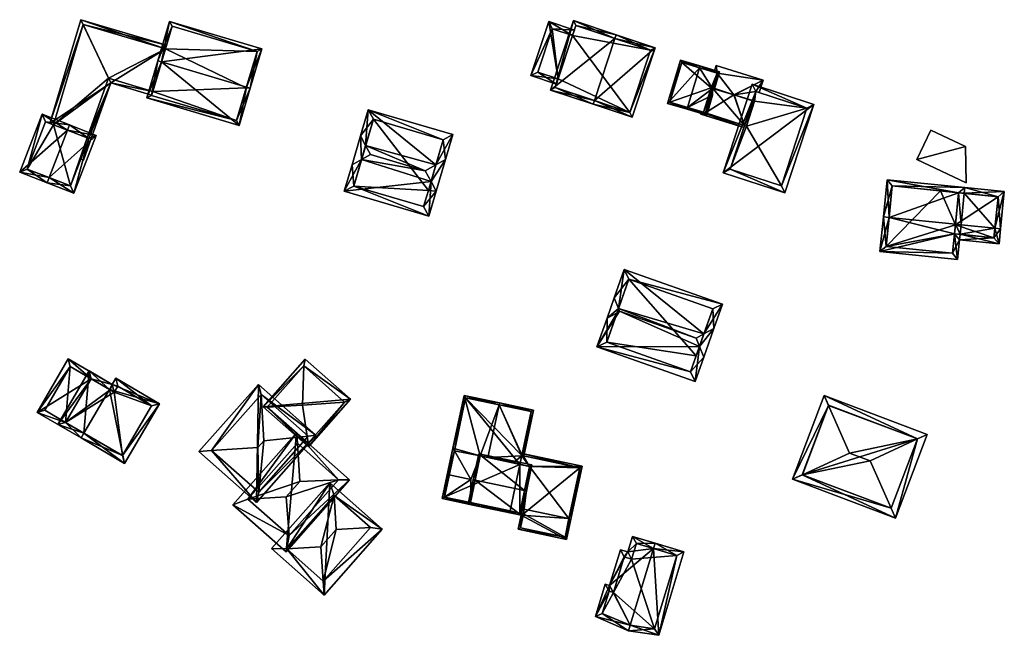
# Model space of a CAD drawing. Header units: inches. Extents: x 2528110 to 2532513, y 1151075 to 1152012.
# Tile 14 of 99: x 2530585 to 2530714, y 1151295 to 1151376. Entities that reach past the tile are written whole.
import ezdxf

# ---------------------------------------------------------------- set-up
doc = ezdxf.new("R2010")
doc.units = ezdxf.units.IN
doc.header["$MEASUREMENT"] = 0
doc.layers.add('Gebaeude Einzelhaus', color=10, linetype='Continuous')
doc.layers.add('Offenes Gebaeude', color=10, linetype='Continuous')

msp = doc.modelspace()

# ---------------------------------------------------------------- meshes
at = {"layer": 'Gebaeude Einzelhaus'}
mesh = msp.add_polyface(dxfattribs=at)
corners = [(2530593.975, 1151360.068, 379.235), (2530593.259, 1151357.254, 379.235), (2530596.855, 1151367.381, 379.235), (2530592.923, 1151357.354, 379.235), (2530602.351, 1151366.268, 379.235), (2530602.209, 1151365.788, 379.235), (2530604.01, 1151371.848, 379.235), (2530592.893, 1151375.676, 379.235), (2530588.843, 1151362.058, 379.235), (2530589.31, 1151361.877, 379.235), (2530593.757, 1151360.152, 379.235), (2530604.153, 1151372.327, 379.235), (2530596.543, 1151367.996, 379.235), (2530593.229, 1151375.055, 379.235), (2530593.229, 1151375.055, 372.9), (2530604.01, 1151371.848, 372.9), (2530589.31, 1151361.877, 372.9), (2530593.757, 1151360.152, 372.9), (2530596.543, 1151367.996, 372.9), (2530602.351, 1151366.268, 372.9)]
mesh.append_faces([[corners[k] for k in face] for face in [(6, 13, 11), (11, 13, 7), (7, 13, 8), (8, 13, 9), (2, 4, 5), (2, 12, 4), (2, 10, 12), (2, 0, 10), (2, 1, 0), (0, 1, 3), (7, 6, 11), (0, 2, 10), (10, 2, 9), (9, 2, 8), (8, 2, 7), (7, 2, 6), (6, 2, 4), (4, 2, 5), (3, 1, 0), (0, 1, 2)]], dxfattribs={"color": 13})
mesh.append_faces([[corners[k] for k in face] for face in [(14, 18, 16), (16, 18, 17), (14, 15, 18), (18, 15, 19), (18, 19, 12), (12, 19, 4), (18, 12, 17), (17, 12, 10), (9, 13, 16), (16, 13, 14), (14, 6, 15), (14, 13, 6)]], dxfattribs={"color": 41})
mesh = msp.add_polyface(dxfattribs=at)
corners = [(2530614.667, 1151366.81, 383.77), (2530615.145, 1151366.668, 383.77), (2530616.684, 1151371.844, 381.861), (2530603.5, 1151370.132, 383.77), (2530604.56, 1151375.45, 381.861), (2530603.021, 1151370.274, 383.77), (2530601.575, 1151365.41, 381.861), (2530613.698, 1151361.805, 381.861), (2530616.063, 1151371.508, 382.037), (2530604.896, 1151374.829, 382.038), (2530613.361, 1151362.426, 382.049), (2530614.644, 1151366.731, 383.739), (2530602.196, 1151365.746, 382.049), (2530614.644, 1151366.731, 372.9), (2530616.063, 1151371.508, 372.9), (2530604.896, 1151374.829, 372.9), (2530602.351, 1151366.268, 379.235), (2530602.196, 1151365.746, 372.9), (2530604.01, 1151371.848, 379.235), (2530604.01, 1151371.848, 372.9), (2530602.351, 1151366.268, 372.9), (2530613.361, 1151362.426, 372.9)]
mesh.append_faces([[corners[k] for k in face] for face in [(12, 5, 3), (10, 6, 12), (12, 6, 5), (10, 7, 6), (0, 1, 11), (11, 1, 10), (10, 1, 7), (5, 9, 3), (8, 1, 0), (8, 2, 1), (5, 4, 9), (9, 4, 8), (8, 4, 2), (3, 7, 0), (0, 7, 1), (3, 6, 7), (3, 5, 6), (3, 4, 5), (0, 2, 3), (3, 2, 4), (0, 1, 2)]], dxfattribs={"color": 13})
mesh.append_faces([[corners[k] for k in face] for face in [(13, 19, 14), (14, 19, 15), (13, 20, 19), (13, 21, 20), (20, 21, 17), (11, 10, 13), (13, 10, 21), (10, 12, 21), (21, 12, 17), (17, 16, 20), (18, 15, 19), (18, 9, 15), (16, 3, 18), (18, 3, 9), (17, 12, 16), (16, 12, 3), (9, 8, 15), (15, 8, 14), (8, 13, 14), (8, 0, 13), (0, 11, 13)]], dxfattribs={"color": 41})
mesh = msp.add_polyface(dxfattribs=at)
corners = [(2530657.495, 1151373.604, 380.802), (2530657.732, 1151374.315, 380.802), (2530654.358, 1151375.436, 379.946), (2530655.607, 1151367.922, 380.802), (2530651.996, 1151368.331, 379.946), (2530655.37, 1151367.21, 380.802), (2530654.833, 1151374.488, 380.126), (2530652.945, 1151368.806, 380.127), (2530657.495, 1151373.604, 373.821), (2530654.833, 1151374.488, 373.821), (2530652.945, 1151368.806, 373.821), (2530655.607, 1151367.922, 373.821)]
mesh.append_faces([[corners[k] for k in face] for face in [(4, 7, 5), (5, 7, 3), (4, 6, 7), (6, 1, 0), (4, 2, 6), (6, 2, 1), (3, 4, 5), (0, 2, 3), (3, 2, 4), (0, 1, 2)]], dxfattribs={"color": 13})
mesh.append_faces([[corners[k] for k in face] for face in [(8, 11, 9), (9, 11, 10), (10, 11, 7), (7, 11, 3), (7, 6, 10), (10, 6, 9), (9, 6, 8), (8, 6, 0)]], dxfattribs={"color": 41})
mesh = msp.add_polyface(dxfattribs=at)
corners = [(2530663.063, 1151373.216, 385.032), (2530668.355, 1151371.984, 382.877), (2530663.22, 1151373.69, 385.032), (2530660.352, 1151365.056, 385.032), (2530665.329, 1151362.875, 382.877), (2530660.194, 1151364.581, 385.032), (2530657.615, 1151375.553, 382.877), (2530654.589, 1151366.444, 382.877), (2530665.013, 1151363.508, 383.076), (2530667.723, 1151371.668, 383.076), (2530657.933, 1151374.92, 383.06), (2530655.221, 1151366.761, 383.059), (2530667.723, 1151371.668, 373.821), (2530657.933, 1151374.92, 373.821), (2530657.495, 1151373.604, 380.802), (2530655.607, 1151367.922, 380.802), (2530655.221, 1151366.761, 373.821), (2530657.495, 1151373.604, 373.821), (2530655.607, 1151367.922, 373.821), (2530665.013, 1151363.508, 373.821)]
mesh.append_faces([[corners[k] for k in face] for face in [(3, 8, 5), (11, 3, 5), (7, 11, 5), (10, 11, 6), (6, 11, 7), (0, 10, 2), (9, 0, 2), (2, 10, 6), (1, 8, 9), (1, 9, 2), (5, 8, 4), (4, 8, 1), (0, 7, 3), (3, 7, 5), (0, 6, 7), (0, 2, 6), (4, 3, 5), (4, 1, 3), (3, 1, 0), (0, 1, 2)]], dxfattribs={"color": 13})
mesh.append_faces([[corners[k] for k in face] for face in [(12, 17, 13), (12, 19, 17), (17, 19, 18), (18, 19, 16), (9, 8, 12), (12, 8, 19), (3, 19, 8), (3, 16, 19), (3, 11, 16), (16, 15, 18), (14, 13, 17), (14, 10, 13), (16, 11, 15), (15, 11, 14), (14, 11, 10), (0, 13, 10), (0, 12, 13), (0, 9, 12)]], dxfattribs={"color": 41})
mesh = msp.add_polyface(dxfattribs=at)
corners = [(2530672.602, 1151364.16, 380.305), (2530672.531, 1151363.92, 380.305), (2530675.114, 1151363.154, 378.811), (2530675.891, 1151365.774, 378.811), (2530675.888, 1151366.643, 378.95), (2530675.888, 1151366.666, 378.953), (2530676.799, 1151368.835, 378.811), (2530675.894, 1151366.664, 378.95), (2530674.145, 1151369.361, 380.305), (2530676.134, 1151366.591, 378.811), (2530674.216, 1151369.601, 380.305), (2530671.659, 1151370.359, 378.811), (2530669.975, 1151364.679, 378.811), (2530674.945, 1151363.465, 378.95), (2530676.488, 1151368.666, 378.95), (2530675.917, 1151366.741, 378.95), (2530671.828, 1151370.048, 378.951), (2530670.286, 1151364.848, 378.951), (2530676.488, 1151368.666, 378.577), (2530671.828, 1151370.048, 372.975), (2530676.488, 1151368.666, 372.975), (2530670.286, 1151364.848, 372.975), (2530674.678, 1151363.544, 378.392), (2530674.678, 1151363.544, 372.975), (2530674.945, 1151363.465, 378.393), (2530675.894, 1151366.664, 372.975), (2530675.685, 1151366.728, 372.975)]
mesh.append_faces([[corners[k] for k in face] for face in [(12, 17, 1), (1, 17, 0), (16, 10, 8), (12, 11, 17), (17, 11, 16), (16, 11, 10), (15, 9, 7), (15, 14, 9), (9, 14, 6), (6, 14, 10), (10, 14, 8), (1, 13, 2), (2, 13, 3), (3, 13, 4), (1, 0, 13), (8, 12, 0), (0, 12, 1), (8, 11, 12), (8, 10, 11), (8, 6, 10), (6, 7, 9), (0, 5, 8), (8, 5, 6), (6, 5, 7), (0, 4, 5), (0, 3, 4), (0, 2, 3), (0, 1, 2)]], dxfattribs={"color": 13})
mesh.append_faces([[corners[k] for k in face] for face in [(20, 26, 19), (19, 26, 21), (21, 26, 23), (20, 25, 26), (18, 25, 20), (18, 15, 25), (25, 15, 7), (18, 14, 15), (24, 4, 13), (13, 22, 24), (22, 21, 23), (22, 17, 21), (13, 0, 22), (22, 0, 17), (17, 16, 21), (21, 16, 19), (8, 18, 16), (16, 18, 19), (19, 18, 20), (8, 14, 18)]], dxfattribs={"color": 41})
mesh = msp.add_polyface(dxfattribs=at)
corners = [(2530682.521, 1151367.732, 378.405), (2530678.681, 1151365.816, 378.959), (2530678.707, 1151365.808, 378.959), (2530676.488, 1151368.666, 378.577), (2530675.917, 1151366.741, 378.95), (2530675.887, 1151366.7, 378.959), (2530681.154, 1151365.062, 378.954), (2530681.146, 1151365.036, 378.959), (2530681.545, 1151366.255, 378.721), (2530682.006, 1151366.104, 378.722), (2530676.357, 1151369.682, 378.405), (2530676.074, 1151368.789, 378.579), (2530674.51, 1151363.594, 378.392), (2530674.438, 1151363.615, 378.392), (2530674.336, 1151363.293, 378.335), (2530674.945, 1151363.465, 378.393), (2530679.989, 1151361.504, 378.335), (2530674.678, 1151363.544, 378.392), (2530680.081, 1151361.786, 378.385), (2530675.888, 1151366.666, 378.953), (2530675.888, 1151366.643, 378.95), (2530674.647, 1151363.446, 378.375), (2530681.154, 1151365.062, 372.975), (2530675.894, 1151366.664, 372.975), (2530675.894, 1151366.664, 378.95), (2530674.678, 1151363.544, 372.975), (2530674.647, 1151363.446, 372.975), (2530680.081, 1151361.786, 372.975), (2530681.392, 1151364.99, 372.975), (2530680.351, 1151361.704, 372.975), (2530675.685, 1151366.728, 372.975)]
mesh.append_faces([[corners[k] for k in face] for face in [(1, 19, 5), (21, 12, 17), (21, 14, 12), (12, 14, 13), (21, 16, 14), (21, 18, 16), (2, 1, 0), (2, 8, 6), (2, 0, 8), (8, 0, 9), (3, 1, 4), (4, 1, 5), (3, 0, 1), (11, 10, 3), (3, 10, 0), (15, 1, 20), (20, 1, 19), (19, 1, 5), (15, 18, 1), (1, 18, 2), (2, 18, 7), (15, 16, 18), (12, 14, 17), (17, 14, 15), (15, 14, 16), (12, 13, 14), (3, 10, 11), (3, 0, 10), (0, 8, 9), (0, 2, 8), (8, 2, 6), (6, 2, 7), (5, 1, 4), (4, 1, 3), (3, 1, 0), (0, 1, 2)]], dxfattribs={"color": 13})
mesh.append_faces([[corners[k] for k in face] for face in [(23, 25, 30), (22, 27, 23), (23, 27, 25), (25, 27, 26), (22, 29, 27), (22, 28, 29), (26, 27, 21), (21, 27, 18), (26, 21, 25), (25, 21, 17), (1, 24, 19), (1, 23, 24), (2, 22, 1), (1, 22, 23), (2, 6, 22)]], dxfattribs={"color": 41})
mesh = msp.add_polyface(dxfattribs=at)
corners = [(2530677.263, 1151355.593, 382.13), (2530689.195, 1151364.538, 379.475), (2530681.066, 1151367.201, 379.475), (2530685.391, 1151352.929, 382.13), (2530681.545, 1151366.255, 379.638), (2530688.249, 1151364.059, 379.638), (2530678.209, 1151356.071, 381.967), (2530684.913, 1151353.875, 381.967), (2530681.545, 1151366.255, 378.721), (2530688.249, 1151364.059, 372.975), (2530681.545, 1151366.255, 372.975), (2530681.146, 1151365.036, 378.959), (2530680.081, 1151361.786, 378.385), (2530678.209, 1151356.071, 372.975), (2530681.154, 1151365.062, 378.954), (2530681.154, 1151365.062, 372.975), (2530680.081, 1151361.786, 372.975), (2530684.913, 1151353.875, 372.975), (2530680.351, 1151361.704, 372.975), (2530681.392, 1151364.99, 372.975)]
mesh.append_faces([[corners[k] for k in face] for face in [(1, 7, 5), (6, 7, 3), (3, 7, 1), (4, 6, 0), (0, 6, 3), (5, 4, 2), (1, 5, 2), (2, 4, 0), (3, 1, 0), (0, 1, 2)]], dxfattribs={"color": 13})
mesh.append_faces([[corners[k] for k in face] for face in [(9, 19, 10), (10, 19, 15), (9, 18, 19), (18, 13, 16), (9, 17, 18), (18, 17, 13), (5, 17, 9), (5, 7, 17), (7, 6, 17), (17, 6, 13), (13, 12, 16), (14, 8, 15), (15, 8, 10), (11, 4, 14), (14, 4, 8), (13, 6, 12), (12, 6, 11), (11, 6, 4), (8, 9, 10), (4, 5, 8), (8, 5, 9)]], dxfattribs={"color": 41})
mesh = msp.add_polyface(dxfattribs=at)
corners = [(2530639.551, 1151356.633, 383.39), (2530640.796, 1151357.336, 382.596), (2530641.755, 1151360.593, 379.967), (2530630.658, 1151363.856, 379.967), (2530630.313, 1151359.142, 383.544), (2530629.644, 1151360.411, 382.747), (2530638.151, 1151355.843, 384.281), (2530630.933, 1151357.966, 384.281), (2530629.775, 1151357.313, 383.544), (2530628.525, 1151356.608, 382.747), (2530627.511, 1151353.163, 379.967), (2530638.901, 1151354.42, 383.39), (2530638.609, 1151349.899, 379.967), (2530639.568, 1151353.155, 382.596), (2530640.514, 1151359.916, 380.741), (2530631.335, 1151362.615, 380.741), (2530628.753, 1151353.84, 380.741), (2530637.933, 1151351.14, 380.741), (2530638.558, 1151353.251, 382.446), (2530638.558, 1151353.251, 373.73), (2530640.514, 1151359.916, 373.73), (2530631.335, 1151362.615, 373.73), (2530628.753, 1151353.84, 373.73), (2530637.933, 1151351.14, 373.73)]
mesh.append_faces([[corners[k] for k in face] for face in [(0, 14, 1), (11, 0, 1), (13, 17, 18), (18, 11, 13), (13, 11, 1), (16, 17, 12), (12, 17, 13), (10, 16, 12), (8, 16, 9), (9, 16, 10), (4, 8, 5), (15, 4, 5), (5, 8, 9), (14, 15, 3), (3, 15, 5), (1, 14, 2), (2, 14, 3), (11, 0, 6), (11, 1, 0), (11, 13, 1), (8, 6, 7), (8, 11, 6), (11, 12, 13), (8, 10, 11), (11, 10, 12), (8, 9, 10), (4, 8, 7), (4, 5, 8), (8, 5, 9), (0, 4, 6), (6, 4, 7), (0, 3, 4), (4, 3, 5), (0, 2, 3), (0, 1, 2)]], dxfattribs={"color": 13})
mesh.append_faces([[corners[k] for k in face] for face in [(19, 23, 22), (19, 22, 21), (19, 21, 20), (17, 23, 19), (17, 19, 18), (22, 23, 16), (16, 23, 17), (8, 22, 16), (21, 22, 4), (4, 22, 8), (15, 21, 4), (20, 21, 14), (14, 21, 15), (19, 20, 14), (0, 19, 14), (11, 19, 0), (18, 19, 11)]], dxfattribs={"color": 41})
mesh = msp.add_polyface(dxfattribs=at)
corners = [(2530588.755, 1151354.943, 381.498), (2530591.994, 1151352.883, 379.013), (2530594.945, 1151360.496, 379.013), (2530588.484, 1151354.244, 381.498), (2530591.163, 1151361.158, 381.498), (2530591.434, 1151361.856, 381.498), (2530587.83, 1151363.254, 379.013), (2530584.88, 1151355.641, 379.013), (2530593.975, 1151360.068, 379.508), (2530588.259, 1151362.284, 379.495), (2530585.85, 1151356.07, 379.495), (2530591.565, 1151353.853, 379.508), (2530589.31, 1151361.877, 379.235), (2530588.259, 1151362.284, 372.9), (2530593.757, 1151360.152, 379.235), (2530593.975, 1151360.068, 379.235), (2530593.757, 1151360.152, 372.9), (2530593.975, 1151360.068, 372.9), (2530589.31, 1151361.877, 372.9), (2530585.85, 1151356.07, 372.9), (2530591.565, 1151353.853, 372.9)]
mesh.append_faces([[corners[k] for k in face] for face in [(1, 11, 8), (0, 11, 3), (10, 0, 3), (3, 11, 1), (7, 10, 3), (9, 10, 6), (6, 10, 7), (4, 9, 5), (8, 4, 5), (5, 9, 6), (1, 8, 2), (2, 8, 5), (4, 7, 0), (0, 7, 3), (5, 6, 4), (4, 6, 7), (0, 2, 4), (4, 2, 5), (3, 1, 0), (0, 1, 2)]], dxfattribs={"color": 13})
mesh.append_faces([[corners[k] for k in face] for face in [(18, 19, 13), (17, 20, 16), (16, 20, 18), (18, 20, 19), (20, 15, 11), (11, 15, 8), (20, 17, 15), (0, 10, 11), (11, 10, 20), (20, 10, 19), (10, 9, 19), (19, 9, 13), (13, 12, 18), (14, 15, 16), (16, 15, 17), (14, 8, 15), (12, 4, 14), (14, 4, 8), (13, 9, 12), (12, 9, 4)]], dxfattribs={"color": 41})
mesh = msp.add_polyface(dxfattribs=at)
corners = [(2530708.326, 1151346.757, 381.68), (2530708.402, 1151347.503, 382.251), (2530707.656, 1151347.578, 382.251), (2530699.054, 1151349.721, 383.216), (2530707.784, 1151348.84, 383.216), (2530697.846, 1151345.23, 379.725), (2530708.068, 1151344.199, 379.725), (2530698.308, 1151349.796, 383.216), (2530708.199, 1151352.965, 380.593), (2530709.02, 1151353.636, 380.118), (2530708.945, 1151352.89, 380.592), (2530698.799, 1151354.668, 380.118), (2530698.668, 1151345.901, 380.296), (2530707.396, 1151345.02, 380.295), (2530699.47, 1151353.846, 380.593), (2530707.396, 1151345.02, 372.467), (2530707.656, 1151347.578, 372.467), (2530708.199, 1151352.965, 372.467), (2530705.821, 1151353.205, 372.467), (2530699.47, 1151353.846, 372.467), (2530698.668, 1151345.901, 372.467), (2530707.773, 1151348.728, 372.467)]
mesh.append_faces([[corners[k] for k in face] for face in [(8, 9, 10), (8, 14, 9), (9, 14, 11), (11, 14, 7), (7, 14, 3), (0, 2, 1), (5, 13, 6), (6, 13, 0), (0, 13, 2), (3, 12, 7), (7, 12, 5), (5, 12, 13), (3, 11, 7), (3, 8, 11), (11, 8, 9), (9, 8, 10), (3, 4, 8), (5, 3, 7), (0, 2, 6), (6, 2, 5), (5, 2, 3), (3, 2, 4), (0, 1, 2)]], dxfattribs={"color": 13})
mesh.append_faces([[corners[k] for k in face] for face in [(18, 20, 19), (20, 16, 15), (18, 21, 20), (20, 21, 16), (18, 17, 21), (13, 20, 15), (13, 12, 20), (12, 19, 20), (3, 14, 12), (12, 14, 19), (8, 18, 14), (14, 18, 19), (8, 17, 18), (13, 16, 2), (13, 15, 16)]], dxfattribs={"color": 41})
mesh = msp.add_polyface(dxfattribs=at)
corners = [(2530708.402, 1151347.503, 382.251), (2530708.326, 1151346.757, 381.68), (2530713.503, 1151346.234, 381.68), (2530712.959, 1151348.318, 383.215), (2530713.705, 1151348.243, 383.215), (2530708.529, 1151348.765, 383.216), (2530707.784, 1151348.84, 383.216), (2530707.656, 1151347.578, 382.251), (2530714.196, 1151353.114, 380.118), (2530708.945, 1151352.89, 380.592), (2530709.02, 1151353.636, 380.118), (2530708.199, 1151352.965, 380.593), (2530713.375, 1151352.443, 380.593), (2530712.831, 1151347.055, 382.25), (2530713.375, 1151352.443, 372.467), (2530708.199, 1151352.965, 372.467), (2530712.831, 1151347.055, 372.467), (2530707.656, 1151347.578, 372.467), (2530707.773, 1151348.728, 372.467)]
mesh.append_faces([[corners[k] for k in face] for face in [(4, 13, 3), (13, 1, 0), (4, 2, 13), (13, 2, 1), (4, 12, 8), (8, 12, 10), (10, 12, 9), (4, 3, 12), (5, 11, 6), (3, 9, 5), (5, 9, 11), (3, 8, 9), (9, 8, 10), (3, 4, 8), (0, 6, 7), (0, 5, 6), (0, 3, 5), (0, 2, 3), (3, 2, 4), (0, 1, 2)]], dxfattribs={"color": 13})
mesh.append_faces([[corners[k] for k in face] for face in [(14, 18, 15), (14, 16, 18), (18, 16, 17), (12, 16, 14), (12, 13, 16), (12, 3, 13), (16, 0, 17), (17, 0, 7), (16, 13, 0), (9, 15, 11), (12, 14, 9), (9, 14, 15)]], dxfattribs={"color": 41})
mesh = msp.add_polyface(dxfattribs=at)
corners = [(2530674.161, 1151332.783, 382.801), (2530676.056, 1151335.159, 381.896), (2530674.739, 1151334.424, 382.801), (2530674.726, 1151331.385, 381.896), (2530673.725, 1151333.859, 383.499), (2530660.699, 1151332.743, 379.186), (2530673.603, 1151328.195, 379.186), (2530663.674, 1151337.401, 383.499), (2530677.181, 1151338.349, 379.186), (2530664.278, 1151342.896, 379.186), (2530663.528, 1151337.761, 383.266), (2530662.961, 1151339.163, 382.358), (2530662.015, 1151336.478, 382.358), (2530663.335, 1151337.212, 383.266), (2530675.906, 1151337.738, 379.987), (2530664.889, 1151341.621, 379.987), (2530672.991, 1151329.471, 379.987), (2530661.975, 1151333.354, 379.988), (2530673.733, 1151331.569, 371.831), (2530672.991, 1151329.471, 371.831), (2530675.906, 1151337.738, 371.831), (2530664.889, 1151341.621, 371.831), (2530661.975, 1151333.354, 371.831)]
mesh.append_faces([[corners[k] for k in face] for face in [(17, 12, 13), (16, 5, 17), (17, 5, 12), (16, 6, 5), (0, 3, 16), (16, 3, 6), (13, 12, 10), (10, 12, 11), (9, 15, 11), (11, 15, 10), (14, 1, 2), (9, 8, 15), (15, 8, 14), (14, 8, 1), (0, 1, 3), (0, 2, 1), (5, 13, 12), (5, 7, 13), (10, 13, 7), (11, 12, 10), (10, 12, 13), (2, 10, 4), (4, 10, 7), (2, 9, 10), (10, 9, 11), (2, 8, 9), (2, 1, 8), (7, 0, 4), (0, 6, 3), (7, 5, 0), (0, 5, 6), (0, 2, 4), (3, 1, 0), (0, 1, 2)]], dxfattribs={"color": 13})
mesh.append_faces([[corners[k] for k in face] for face in [(18, 19, 22), (18, 22, 21), (18, 21, 20), (16, 22, 19), (16, 17, 22), (10, 17, 13), (10, 15, 17), (17, 15, 22), (22, 15, 21), (15, 14, 21), (21, 14, 20), (14, 18, 20), (0, 16, 2), (2, 16, 14), (14, 16, 18), (18, 16, 19)]], dxfattribs={"color": 41})
mesh = msp.add_polyface(dxfattribs=at)
corners = [(2530594.255, 1151328.544, 378.6), (2530597.033, 1151327.791, 379.221), (2530591.258, 1151331.158, 377.727), (2530596.658, 1151327.147, 379.221), (2530594.254, 1151328.542, 378.6), (2530587.164, 1151324.131, 377.727), (2530590.915, 1151322.814, 378.6), (2530592.938, 1151320.766, 379.221), (2530593.316, 1151321.414, 379.221), (2530591.528, 1151330.131, 377.895), (2530588.189, 1151324.401, 377.895), (2530594.254, 1151328.542, 371.948), (2530591.528, 1151330.131, 371.948), (2530588.189, 1151324.401, 371.948), (2530590.915, 1151322.814, 371.948)]
mesh.append_faces([[corners[k] for k in face] for face in [(7, 6, 8), (9, 0, 4), (0, 1, 3), (9, 2, 0), (0, 2, 1), (7, 5, 6), (6, 5, 10), (10, 5, 9), (9, 5, 2), (6, 7, 8), (4, 5, 6), (6, 5, 7), (0, 2, 4), (4, 2, 5), (3, 1, 0), (0, 1, 2)]], dxfattribs={"color": 13})
mesh.append_faces([[corners[k] for k in face] for face in [(11, 14, 12), (12, 14, 13), (10, 14, 6), (10, 13, 14), (10, 9, 13), (13, 9, 12), (12, 9, 11), (11, 9, 4)]], dxfattribs={"color": 41})
mesh = msp.add_polyface(dxfattribs=at)
corners = [(2530596.658, 1151327.147, 381.046), (2530597.033, 1151327.791, 381.046), (2530593.985, 1151329.569, 379.718), (2530593.316, 1151321.414, 381.046), (2530589.89, 1151322.543, 379.718), (2530592.938, 1151320.766, 381.046), (2530598.663, 1151317.429, 378.723), (2530603.228, 1151325.261, 378.723), (2530597.503, 1151328.598, 381.046), (2530594.255, 1151328.544, 380), (2530590.915, 1151322.813, 380), (2530598.393, 1151318.455, 378.986), (2530602.203, 1151324.991, 378.986), (2530597.773, 1151327.573, 380.783), (2530596.763, 1151327.086, 381.003), (2530597.303, 1151326.765, 380.783), (2530594.255, 1151328.544, 378.6), (2530596.763, 1151327.086, 371.948), (2530594.255, 1151328.544, 371.948), (2530594.254, 1151328.542, 378.6), (2530594.254, 1151328.542, 371.948), (2530590.915, 1151322.814, 378.6), (2530598.393, 1151318.455, 371.948), (2530590.915, 1151322.813, 371.948), (2530602.203, 1151324.991, 371.948), (2530597.773, 1151327.573, 371.948), (2530597.303, 1151326.765, 371.948)]
mesh.append_faces([[corners[k] for k in face] for face in [(13, 15, 1), (0, 9, 1), (1, 15, 14), (14, 0, 1), (12, 13, 8), (8, 13, 1), (11, 12, 7), (7, 12, 8), (6, 11, 7), (3, 11, 5), (10, 3, 5), (5, 11, 6), (9, 10, 4), (4, 10, 5), (1, 9, 2), (2, 9, 4), (0, 7, 1), (1, 7, 8), (3, 6, 0), (0, 6, 7), (3, 5, 6), (3, 4, 5), (0, 2, 3), (3, 2, 4), (0, 1, 2)]], dxfattribs={"color": 13})
mesh.append_faces([[corners[k] for k in face] for face in [(17, 20, 18), (17, 23, 20), (17, 26, 23), (23, 26, 22), (22, 26, 24), (24, 26, 25), (14, 15, 17), (17, 15, 26), (15, 13, 26), (26, 13, 25), (13, 12, 25), (25, 12, 24), (12, 11, 24), (24, 11, 22), (11, 21, 22), (22, 21, 23), (11, 3, 21), (21, 3, 10), (10, 19, 21), (19, 16, 20), (20, 16, 18), (10, 9, 19), (19, 9, 16), (0, 16, 9), (16, 17, 18), (0, 14, 16), (16, 14, 17)]], dxfattribs={"color": 41})
mesh = msp.add_polyface(dxfattribs=at)
corners = [(2530649.285, 1151311.185, 379.587), (2530645.031, 1151311.834, 381.26), (2530649.478, 1151310.889, 379.49), (2530645.083, 1151312.078, 381.26), (2530649.53, 1151311.133, 379.49), (2530650.882, 1151318.464, 379.568), (2530651.078, 1151318.422, 379.49), (2530652.351, 1151324.416, 379.49), (2530647.853, 1151325.117, 381.26), (2530647.905, 1151325.361, 381.26), (2530650.821, 1151318.415, 379.587), (2530646.382, 1151318.192, 381.26), (2530649.689, 1151317.489, 379.944), (2530644.153, 1151315.33, 380.706), (2530644.08, 1151312.291, 380.902), (2530645.379, 1151318.405, 380.902), (2530640.682, 1151313.019, 379.687), (2530640.385, 1151312.821, 379.6), (2530643.259, 1151326.349, 379.6), (2530641.788, 1151319.424, 379.6), (2530641.974, 1151319.101, 379.687), (2530641.058, 1151315.988, 380.706), (2530642.032, 1151319.372, 379.6), (2530640.681, 1151313.014, 379.685), (2530645.031, 1151311.834, 379.6), (2530645.083, 1151312.078, 379.685), (2530652.055, 1151324.224, 379.587), (2530643.451, 1151326.053, 379.687), (2530640.681, 1151313.014, 379.687), (2530652.055, 1151324.224, 372.735), (2530643.451, 1151326.053, 372.735), (2530640.681, 1151313.014, 372.735), (2530649.285, 1151311.185, 372.735), (2530650.834, 1151318.474, 379.568), (2530650.834, 1151318.474, 372.735), (2530650.584, 1151317.299, 372.735)]
mesh.append_faces([[corners[k] for k in face] for face in [(0, 1, 3), (17, 14, 1), (1, 14, 3), (17, 28, 14), (17, 16, 28), (19, 20, 17), (17, 20, 16), (8, 27, 9), (9, 27, 18), (18, 27, 19), (19, 27, 20), (0, 2, 1), (2, 0, 4), (10, 26, 5), (5, 26, 6), (6, 26, 7), (7, 26, 9), (9, 26, 8), (21, 16, 13), (23, 24, 25), (21, 17, 16), (16, 17, 23), (23, 17, 24), (19, 20, 22), (19, 21, 20), (20, 21, 13), (18, 8, 9), (13, 15, 20), (20, 15, 19), (19, 15, 18), (18, 15, 8), (8, 15, 11), (3, 14, 1), (1, 14, 17), (17, 14, 16), (16, 14, 13), (13, 14, 15), (10, 11, 12), (5, 8, 10), (10, 8, 11), (5, 7, 8), (8, 7, 9), (5, 6, 7), (0, 2, 4), (3, 1, 0), (0, 1, 2)]], dxfattribs={"color": 13})
mesh.append_faces([[corners[k] for k in face] for face in [(30, 35, 31), (31, 35, 32), (30, 34, 35), (30, 29, 34), (29, 33, 34), (29, 26, 33), (33, 26, 10), (0, 14, 32), (32, 14, 31), (31, 14, 23), (23, 14, 28), (0, 3, 14), (16, 23, 28), (20, 31, 16), (16, 31, 23), (20, 30, 31), (20, 27, 30), (8, 30, 27), (8, 29, 30), (8, 26, 29), (19, 17, 21)]], dxfattribs={"color": 41})
mesh = msp.add_polyface(dxfattribs=at)
corners = [(2530691.103, 1151325.043, 382.195), (2530686.38, 1151315.361, 381.851), (2530687.671, 1151315.951, 382.193), (2530690.527, 1151326.35, 381.851), (2530693.867, 1151318.779, 383.841), (2530702.774, 1151320.638, 382.194), (2530704.07, 1151321.238, 381.851), (2530696.561, 1151317.762, 383.841), (2530699.343, 1151311.544, 382.193), (2530699.923, 1151310.249, 381.85), (2530702.781, 1151320.656, 382.187), (2530691.11, 1151325.061, 382.188), (2530687.669, 1151315.944, 382.191), (2530699.341, 1151311.538, 382.191), (2530691.11, 1151325.061, 371.133), (2530702.781, 1151320.656, 371.133), (2530687.669, 1151315.944, 371.133), (2530699.341, 1151311.538, 371.133)]
mesh.append_faces([[corners[k] for k in face] for face in [(10, 6, 5), (13, 8, 9), (8, 5, 9), (9, 5, 6), (1, 2, 12), (1, 12, 9), (9, 12, 13), (0, 3, 11), (6, 10, 3), (3, 10, 11), (3, 0, 1), (1, 0, 2), (8, 5, 7), (8, 9, 5), (5, 9, 6), (2, 7, 4), (2, 8, 7), (2, 1, 8), (8, 1, 9), (5, 4, 7), (5, 0, 4), (5, 3, 0), (5, 6, 3), (0, 2, 4), (3, 1, 0), (0, 1, 2)]], dxfattribs={"color": 13})
mesh.append_faces([[corners[k] for k in face] for face in [(15, 17, 16), (15, 16, 14), (8, 17, 5), (5, 17, 15), (8, 13, 17), (10, 5, 15), (13, 12, 17), (17, 12, 16), (12, 2, 16), (2, 0, 16), (16, 0, 14), (0, 11, 14), (11, 10, 14), (14, 10, 15)]], dxfattribs={"color": 41})
mesh = msp.add_polyface(dxfattribs=at)
corners = [(2530644.704, 1151315.229, 383.139), (2530644.459, 1151315.281, 383.139), (2530643.783, 1151312.099, 381.923), (2530650.749, 1151310.619, 381.922), (2530651.181, 1151313.853, 383.139), (2530651.425, 1151313.801, 383.139), (2530652.153, 1151317.221, 381.923), (2530645.186, 1151318.701, 381.923), (2530650.556, 1151310.916, 382.016), (2530644.08, 1151312.291, 382.015), (2530651.856, 1151317.029, 382.01), (2530645.379, 1151318.405, 382.01), (2530649.689, 1151317.489, 379.944), (2530651.856, 1151317.029, 379.944), (2530646.382, 1151318.192, 381.26), (2530645.379, 1151318.405, 380.902), (2530644.08, 1151312.291, 380.902), (2530645.083, 1151312.078, 381.26), (2530649.285, 1151311.185, 379.587), (2530650.556, 1151310.916, 381.501), (2530650.556, 1151310.916, 372.735), (2530649.285, 1151311.186, 372.735), (2530650.686, 1151311.526, 381.702), (2530650.584, 1151317.299, 372.735), (2530651.856, 1151317.029, 372.735)]
mesh.append_faces([[corners[k] for k in face] for face in [(0, 9, 1), (11, 0, 1), (1, 9, 2), (10, 11, 7), (7, 11, 1), (6, 10, 7), (8, 4, 5), (5, 4, 10), (5, 10, 6), (9, 8, 3), (2, 9, 3), (3, 8, 5), (4, 7, 0), (0, 7, 1), (5, 6, 4), (4, 6, 7), (0, 3, 4), (4, 3, 5), (0, 2, 3), (0, 1, 2)]], dxfattribs={"color": 13})
mesh.append_faces([[corners[k] for k in face] for face in [(21, 23, 20), (20, 23, 24), (22, 8, 19), (10, 4, 13), (13, 4, 22), (22, 4, 8), (19, 18, 20), (20, 18, 21), (17, 9, 16), (19, 8, 18), (18, 8, 17), (17, 8, 9), (0, 16, 9), (0, 15, 16), (0, 11, 15), (11, 14, 15), (11, 10, 14), (14, 10, 12), (12, 10, 13)]], dxfattribs={"color": 41})
mesh = msp.add_polyface(dxfattribs=at)
corners = [(2530651.856, 1151317.029, 379.944), (2530658.734, 1151317.051, 379.49), (2530650.885, 1151318.718, 379.49), (2530657.019, 1151310.181, 381.702), (2530657.263, 1151310.129, 381.702), (2530650.834, 1151318.474, 379.568), (2530650.821, 1151318.415, 379.587), (2530649.689, 1151317.489, 379.944), (2530650.686, 1151311.526, 381.702), (2530656.694, 1151307.45, 380.817), (2530650.749, 1151310.619, 381.42), (2530650.361, 1151308.795, 380.817), (2530650.556, 1151310.916, 381.501), (2530645.328, 1151312.026, 381.5), (2530645.031, 1151311.834, 381.42), (2530645.083, 1151312.078, 381.5), (2530658.438, 1151316.859, 379.568), (2530650.882, 1151318.464, 379.568), (2530651.045, 1151310.811, 381.5), (2530656.501, 1151307.746, 380.898), (2530650.658, 1151308.988, 380.898), (2530658.438, 1151316.859, 372.735), (2530650.834, 1151318.474, 372.735), (2530650.556, 1151310.916, 372.735), (2530651.045, 1151310.811, 372.735), (2530650.658, 1151308.988, 372.735), (2530656.501, 1151307.746, 372.735), (2530651.856, 1151317.029, 372.735), (2530650.584, 1151317.299, 372.735)]
mesh.append_faces([[corners[k] for k in face] for face in [(18, 20, 10), (20, 11, 10), (20, 19, 11), (11, 19, 9), (9, 19, 4), (4, 19, 3), (14, 13, 10), (10, 13, 18), (15, 13, 14), (2, 17, 5), (2, 16, 17), (16, 4, 3), (2, 1, 16), (16, 1, 4), (14, 13, 15), (3, 9, 4), (14, 10, 13), (13, 10, 12), (12, 10, 8), (8, 10, 3), (3, 10, 9), (9, 10, 11), (3, 0, 8), (0, 6, 7), (0, 5, 6), (0, 2, 5), (4, 1, 3), (3, 1, 0), (0, 1, 2)]], dxfattribs={"color": 13})
mesh.append_faces([[corners[k] for k in face] for face in [(24, 26, 25), (24, 21, 26), (23, 27, 24), (24, 27, 21), (21, 27, 22), (22, 27, 28), (16, 26, 21), (16, 3, 26), (26, 3, 19), (19, 20, 26), (26, 20, 25), (20, 24, 25), (20, 18, 24), (18, 23, 24), (18, 12, 23), (17, 22, 5), (17, 21, 22), (17, 16, 21)]], dxfattribs={"color": 41})
mesh = msp.add_polyface(dxfattribs=at)
corners = [(2530665.067, 1151296.181, 383.03), (2530664.848, 1151295.455, 383.03), (2530668.804, 1151294.865, 381.609), (2530668.106, 1151306.247, 383.03), (2530672.111, 1151305.823, 381.61), (2530668.323, 1151306.965, 383.03), (2530660.489, 1151297.313, 381.609), (2530662.363, 1151301.421, 381.791), (2530661.783, 1151301.596, 381.609), (2530665.371, 1151307.856, 382.1), (2530664.75, 1151305.8, 382.1), (2530663.774, 1151306.095, 381.791), (2530662.284, 1151300.661, 381.835), (2530661.401, 1151297.739, 381.835), (2530668.273, 1151295.703, 381.878), (2530665.053, 1151296.183, 383.026), (2530671.176, 1151305.321, 381.878), (2530665.873, 1151306.921, 382.326), (2530664.275, 1151305.16, 382.018), (2530665.251, 1151304.865, 382.326), (2530662.864, 1151300.486, 382.017), (2530665.873, 1151306.921, 372.158), (2530671.176, 1151305.321, 372.158), (2530665.251, 1151304.865, 372.158), (2530664.275, 1151305.16, 372.158), (2530662.864, 1151300.486, 372.158), (2530662.284, 1151300.661, 372.158), (2530661.401, 1151297.739, 372.158), (2530665.053, 1151296.183, 372.158), (2530668.273, 1151295.703, 372.158)]
mesh.append_faces([[corners[k] for k in face] for face in [(20, 12, 7), (18, 20, 7), (11, 18, 7), (19, 18, 10), (17, 19, 10), (10, 18, 11), (9, 17, 10), (3, 17, 5), (16, 3, 5), (5, 17, 9), (4, 16, 5), (2, 14, 16), (2, 16, 4), (0, 14, 1), (15, 0, 1), (13, 15, 1), (1, 14, 2), (12, 13, 6), (6, 13, 1), (7, 12, 8), (8, 12, 6), (7, 10, 11), (7, 3, 10), (10, 3, 9), (9, 3, 5), (7, 0, 3), (8, 6, 7), (7, 6, 0), (0, 6, 1), (3, 4, 5), (0, 2, 3), (3, 2, 4), (0, 1, 2)]], dxfattribs={"color": 13})
mesh.append_faces([[corners[k] for k in face] for face in [(25, 29, 28), (25, 28, 27), (25, 27, 26), (23, 29, 25), (23, 25, 24), (22, 29, 23), (22, 23, 21), (16, 29, 22), (14, 29, 16), (28, 29, 14), (0, 28, 14), (15, 28, 0), (27, 28, 13), (13, 28, 15), (26, 27, 12), (12, 27, 13), (25, 26, 12), (20, 25, 12), (24, 25, 20), (18, 24, 20), (23, 24, 18), (19, 23, 18), (21, 23, 17), (17, 23, 19), (3, 21, 17), (22, 21, 16), (16, 21, 3)]], dxfattribs={"color": 41})
at = {"layer": 'Offenes Gebaeude'}
mesh = msp.add_polyface(dxfattribs=at)
corners = [(2530709.105, 1151359.029, 377.778), (2530702.722, 1151357.321, 377.433), (2530709.178, 1151354.252, 377.433), (2530704.56, 1151361.189, 377.778), (2530709.105, 1151359.029, 377.678), (2530709.178, 1151354.252, 377.333), (2530704.56, 1151361.189, 377.678), (2530702.722, 1151357.321, 377.333)]
mesh.append_faces([[corners[k] for k in face] for face in [(3, 1, 0), (0, 1, 2)]], dxfattribs={"color": 13})
mesh.append_faces([[corners[k] for k in face] for face in [(4, 7, 6), (5, 7, 4), (2, 7, 5), (1, 7, 2), (6, 7, 1), (3, 6, 1), (4, 6, 0), (0, 6, 3), (5, 4, 2), (2, 4, 0)]], dxfattribs={"color": 41})
mesh = msp.add_polyface(dxfattribs=at)
corners = [(2530622.188, 1151330.225, 379.346), (2530628.342, 1151325.841, 379.346), (2530622.385, 1151331.11, 379.346), (2530627.545, 1151325.487, 379.346), (2530622.819, 1151319.596, 379.346), (2530616.862, 1151324.866, 379.346), (2530617.394, 1151324.804, 379.346), (2530622.751, 1151320.066, 379.346), (2530627.545, 1151325.487, 379.517), (2530622.018, 1151325.087, 380.831), (2530622.751, 1151320.066, 379.517), (2530617.394, 1151324.804, 379.517), (2530622.188, 1151330.225, 379.517), (2530628.342, 1151325.841, 379.246), (2530622.819, 1151319.596, 379.246), (2530622.385, 1151331.11, 379.246), (2530616.862, 1151324.866, 379.246)]
mesh.append_faces([[corners[k] for k in face] for face in [(11, 9, 12), (12, 9, 8), (10, 9, 11), (8, 9, 10), (4, 3, 7), (6, 4, 7), (0, 5, 6), (6, 5, 4), (0, 2, 5), (3, 1, 0), (1, 3, 4), (0, 1, 2)]], dxfattribs={"color": 13})
mesh.append_faces([[corners[k] for k in face] for face in [(13, 16, 15), (14, 16, 13), (4, 16, 14), (5, 16, 4), (15, 16, 2), (2, 16, 5), (13, 15, 1), (1, 15, 2), (14, 13, 4), (4, 13, 1), (10, 6, 7), (10, 11, 6), (11, 0, 6), (11, 12, 0), (12, 3, 0), (12, 8, 3), (8, 7, 3), (8, 10, 7)]], dxfattribs={"color": 41})
mesh = msp.add_polyface(dxfattribs=at)
corners = [(2530610.087, 1151319.111, 382.743), (2530616.239, 1151327.809, 382.743), (2530608.429, 1151318.98, 382.743), (2530616.597, 1151326.471, 382.743), (2530623.789, 1151321.131, 382.743), (2530615.98, 1151312.302, 382.743), (2530616.277, 1151313.635, 382.743), (2530622.787, 1151320.995, 382.743), (2530616.935, 1151320.382, 384.314), (2530616.171, 1151319.519, 384.314), (2530616.239, 1151327.809, 382.644), (2530623.789, 1151321.131, 382.643), (2530608.429, 1151318.98, 382.643), (2530615.98, 1151312.302, 382.643)]
mesh.append_faces([[corners[k] for k in face] for face in [(8, 9, 6), (6, 9, 0), (3, 9, 8), (0, 9, 3), (7, 8, 6), (3, 8, 7), (4, 3, 7), (6, 4, 7), (0, 5, 6), (6, 5, 4), (0, 2, 5), (3, 1, 0), (1, 3, 4), (0, 1, 2)]], dxfattribs={"color": 13})
mesh.append_faces([[corners[k] for k in face] for face in [(10, 13, 12), (11, 13, 10), (4, 13, 11), (5, 13, 4), (12, 13, 2), (2, 13, 5), (10, 12, 1), (1, 12, 2), (11, 10, 4), (4, 10, 1)]], dxfattribs={"color": 41})
mesh = msp.add_polyface(dxfattribs=at)
corners = [(2530620.281, 1151307.949, 383.628), (2530619.856, 1151305.811, 383.628), (2530628.217, 1151315.264, 383.628), (2530612.877, 1151311.983, 383.628), (2530626.763, 1151315.277, 383.628), (2530621.238, 1151321.436, 383.628), (2530614.863, 1151312.741, 383.628), (2530621.345, 1151320.069, 383.628), (2530619.858, 1151313.035, 384.799), (2530621.663, 1151315.076, 384.799), (2530619.856, 1151305.811, 383.528), (2530612.877, 1151311.983, 383.528), (2530628.217, 1151315.264, 383.528), (2530621.238, 1151321.436, 383.528)]
mesh.append_faces([[corners[k] for k in face] for face in [(6, 8, 9), (6, 9, 7), (9, 8, 4), (7, 9, 4), (0, 8, 6), (4, 8, 0), (3, 0, 6), (4, 5, 7), (7, 5, 6), (6, 5, 3), (0, 2, 4), (4, 2, 5), (1, 0, 3), (0, 1, 2)]], dxfattribs={"color": 13})
mesh.append_faces([[corners[k] for k in face] for face in [(10, 13, 12), (11, 13, 10), (3, 13, 11), (5, 13, 3), (12, 13, 2), (2, 13, 5), (10, 12, 1), (1, 12, 2), (11, 10, 3), (3, 10, 1)]], dxfattribs={"color": 41})
mesh = msp.add_polyface(dxfattribs=at)
corners = [(2530624.746, 1151301.992, 382.772), (2530624.852, 1151300.15, 382.772), (2530632.492, 1151308.787, 382.772), (2530619.979, 1151306.208, 382.772), (2530617.957, 1151306.249, 382.772), (2530626.181, 1151313.22, 382.772), (2530625.596, 1151314.886, 382.772), (2530630.947, 1151309.004, 382.772), (2530626.181, 1151313.22, 382.914), (2530626.447, 1151308.762, 383.971), (2530630.947, 1151309.004, 382.914), (2530624.746, 1151301.992, 382.914), (2530619.979, 1151306.208, 382.914), (2530624.436, 1151306.489, 383.971), (2530624.852, 1151300.15, 382.672), (2530617.957, 1151306.249, 382.672), (2530632.492, 1151308.787, 382.672), (2530625.596, 1151314.886, 382.672)]
mesh.append_faces([[corners[k] for k in face] for face in [(9, 13, 11), (11, 13, 12), (8, 13, 9), (12, 13, 8), (10, 9, 11), (8, 9, 10), (5, 6, 3), (3, 6, 4), (0, 2, 7), (7, 2, 5), (5, 2, 6), (1, 0, 3), (1, 3, 4), (0, 1, 2)]], dxfattribs={"color": 13})
mesh.append_faces([[corners[k] for k in face] for face in [(14, 17, 16), (15, 17, 14), (4, 17, 15), (6, 17, 4), (16, 17, 2), (2, 17, 6), (14, 16, 1), (1, 16, 2), (15, 14, 4), (4, 14, 1), (10, 0, 7), (10, 11, 0), (11, 3, 0), (11, 12, 3), (12, 5, 3), (12, 8, 5), (8, 7, 5), (8, 10, 7)]], dxfattribs={"color": 41})

doc.saveas('drawing.dxf')
